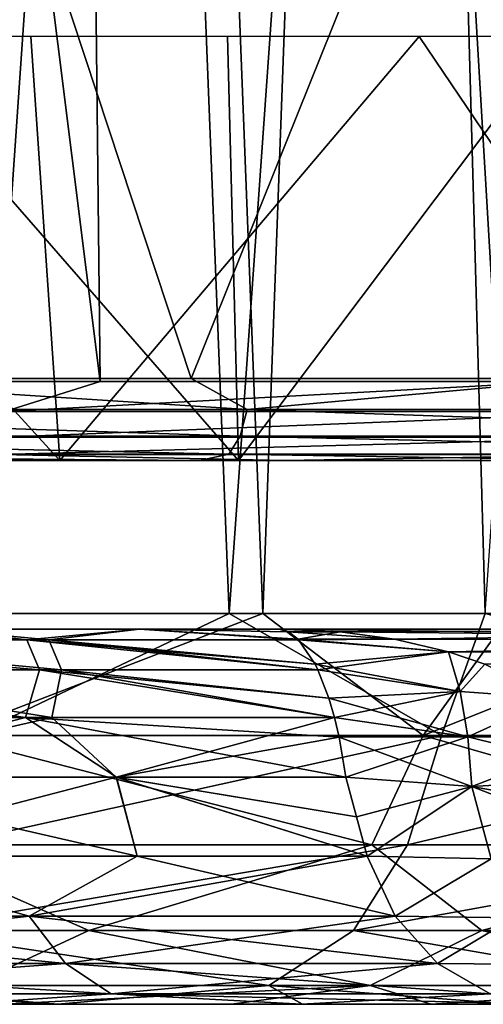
# Model space of a CAD drawing. Header units: millimetres. Extents: x -148 to 148, y -43 to 91.
# Tile 109 of 149: x 90.36 to 96.54, y -42.75 to -29.62. Entities that reach past the tile are written whole.
import ezdxf

# ---------------------------------------------------------------- set-up
doc = ezdxf.new("R2010")
doc.units = ezdxf.units.MM
doc.header["$LTSCALE"] = 65.185185
for name, color, linetype in [('183', 7, 'CONTINUOUS'), ('184', 7, 'CONTINUOUS'), ('196', 7, 'CONTINUOUS'), ('20', 7, 'CONTINUOUS'), ('213', 7, 'CONTINUOUS'), ('217', 7, 'CONTINUOUS'), ('27', 7, 'CONTINUOUS'), ('28', 7, 'CONTINUOUS'), ('29', 7, 'CONTINUOUS'), ('30', 7, 'CONTINUOUS'), ('306', 7, 'CONTINUOUS'), ('308', 7, 'CONTINUOUS'), ('32', 7, 'CONTINUOUS'), ('34', 7, 'CONTINUOUS'), ('41', 7, 'CONTINUOUS'), ('42', 7, 'CONTINUOUS'), ('45', 7, 'CONTINUOUS'), ('51', 7, 'CONTINUOUS'), ('60', 7, 'CONTINUOUS'), ('61', 7, 'CONTINUOUS'), ('65', 7, 'CONTINUOUS'), ('66', 7, 'CONTINUOUS'), ('72', 7, 'CONTINUOUS'), ('77', 7, 'CONTINUOUS'), ('78', 7, 'CONTINUOUS')]:
    doc.layers.add(name, color=color, linetype=linetype)

msp = doc.modelspace()

# ---------------------------------------------------------------- linework, layer by layer
at = {"layer": '183', "color": 7, "linetype": 'Continuous'}
for points in [[(90.894, -35.5, -65.481), (82.026, -35.5, -69.259), (86.719, -35.5, -68.909), (90.894, -35.5, -65.481)], [(93.276, -35.5, 60.103), (86.58, -35.5, 64.861), (82.621, -35.5, 65.029), (93.276, -35.5, 60.103)], [(92.754, -35.5, 61.953), (86.58, -35.5, 64.861), (93.276, -35.5, 60.103), (92.754, -35.5, 61.953)], [(93.89, -35.5, -65.673), (90.894, -35.5, -65.481), (86.719, -35.5, -68.909), (93.89, -35.5, -65.673)], [(99.508, -35.5, -61.196), (90.894, -35.5, -65.481), (93.89, -35.5, -65.673), (99.508, -35.5, -61.196)], [(98.491, -35.5, 58.918), (92.754, -35.5, 61.953), (98.342, -35.5, 57.384), (98.491, -35.5, 58.918)], [(98.342, -35.5, 57.384), (92.754, -35.5, 61.953), (93.276, -35.5, 60.103), (98.342, -35.5, 57.384)], [(100.178, -35.5, -62.479), (99.508, -35.5, -61.196), (93.89, -35.5, -65.673), (100.178, -35.5, -62.479)]]:
    msp.add_3dface(points, dxfattribs=at)
at = {"layer": '184', "color": 7, "linetype": 'Continuous'}
for points in [[(84.276, 22.555, -67.776), (90.814, 21.45, -64.989), (91.429, -34.448, -67.93), (84.276, 22.555, -67.776)], [(84.585, -34.448, -70.877), (84.276, 22.555, -67.776), (91.429, -34.448, -67.93), (84.585, -34.448, -70.877)], [(90.814, 21.45, -64.989), (96.953, 20.399, -62.057), (97.586, -34.448, -64.962), (90.814, 21.45, -64.989)], [(91.429, -34.448, -67.93), (90.814, 21.45, -64.989), (97.586, -34.448, -64.962), (91.429, -34.448, -67.93)]]:
    msp.add_3dface(points, dxfattribs=at)
at = {"layer": '196', "color": 7, "linetype": 'Continuous'}
for points in [[(92.642, -34.409, 63.117), (89.803, -25.816, 63.618), (86.974, -34.409, 65.775), (92.642, -34.409, 63.117)], [(96.101, -25.806, 60.464), (89.803, -25.816, 63.618), (92.642, -34.409, 63.117), (96.101, -25.806, 60.464)], [(97.944, -34.409, 60.362), (96.101, -25.806, 60.464), (92.642, -34.409, 63.117), (97.944, -34.409, 60.362)], [(101.916, -25.795, 57.194), (96.101, -25.806, 60.464), (97.944, -34.409, 60.362), (101.916, -25.795, 57.194)]]:
    msp.add_3dface(points, dxfattribs=at)
at = {"layer": '20', "color": 7, "linetype": 'Continuous'}
for points in [[(90.865, -42.75, 30.87), (87.09, -42.75, 33.918), (89.547, -42.75, 24.51), (90.865, -42.75, 30.87)], [(94.117, -42.75, 19.57), (90.865, -42.75, 30.87), (89.547, -42.75, 24.51), (94.117, -42.75, 19.57)], [(89.547, -42.75, -24.51), (93.182, -42.75, -28.777), (94.117, -42.75, -19.57), (89.547, -42.75, -24.51)], [(90.127, -42.75, -31.499), (93.182, -42.75, -28.777), (89.547, -42.75, -24.51), (90.127, -42.75, -31.499)], [(94.13, -42.75, 27.861), (90.865, -42.75, 30.87), (94.117, -42.75, 19.57), (94.13, -42.75, 27.861)], [(93.182, -42.75, -28.777), (95.846, -42.75, -26.1), (94.117, -42.75, -19.57), (93.182, -42.75, -28.777)], [(97.401, -42.75, 14.923), (94.13, -42.75, 27.861), (94.117, -42.75, 19.57), (97.401, -42.75, 14.923)], [(95.846, -42.75, -26.1), (97.401, -42.75, -14.923), (94.117, -42.75, -19.57), (95.846, -42.75, -26.1)], [(96.926, -42.75, 24.913), (94.13, -42.75, 27.861), (97.401, -42.75, 14.923), (96.926, -42.75, 24.913)], [(100.134, -42.75, -20.915), (97.401, -42.75, -14.923), (95.846, -42.75, -26.1), (100.134, -42.75, -20.915)]]:
    msp.add_3dface(points, dxfattribs=at)
at = {"layer": '213', "color": 7, "linetype": 'Continuous'}
for points in [[(82.026, -35.5, -69.259), (90.894, -35.5, -65.481), (85.721, -29.845, -67.433), (82.026, -35.5, -69.259)], [(85.721, -29.845, -67.433), (90.894, -35.5, -65.481), (90.505, -29.846, -65.332), (85.721, -29.845, -67.433)], [(90.505, -29.846, -65.332), (90.894, -35.5, -65.481), (95.685, -29.846, -62.849), (90.505, -29.846, -65.332)], [(90.894, -35.5, -65.481), (99.508, -35.5, -61.196), (95.685, -29.846, -62.849), (90.894, -35.5, -65.481)], [(95.685, -29.846, -62.849), (99.508, -35.5, -61.196), (100.251, -29.846, -60.457), (95.685, -29.846, -62.849)]]:
    msp.add_3dface(points, dxfattribs=at)
at = {"layer": '217', "color": 7, "linetype": 'Continuous'}
for points in [[(93.276, -35.5, 60.103), (82.621, -35.5, 65.029), (88.339, -29.845, 61.937), (93.276, -35.5, 60.103)], [(93.129, -29.845, 59.597), (93.276, -35.5, 60.103), (88.339, -29.845, 61.937), (93.129, -29.845, 59.597)], [(97.536, -29.845, 57.245), (93.276, -35.5, 60.103), (93.129, -29.845, 59.597), (97.536, -29.845, 57.245)], [(98.342, -35.5, 57.384), (93.276, -35.5, 60.103), (97.536, -29.845, 57.245), (98.342, -35.5, 57.384)]]:
    msp.add_3dface(points, dxfattribs=at)
at = {"layer": '27', "color": 7, "linetype": 'Continuous'}
for points in [[(91.955, -37.75, 12.282), (89.253, -37.75, 16.007), (89.259, -37.75, -16.001), (91.955, -37.75, 12.282)], [(91.957, -37.75, -12.28), (91.955, -37.75, 12.282), (89.259, -37.75, -16.001), (91.957, -37.75, -12.28)], [(93.812, -37.75, 8.88), (91.955, -37.75, 12.282), (93.812, -37.75, -8.88), (93.812, -37.75, 8.88)], [(93.812, -37.75, -8.88), (91.955, -37.75, 12.282), (91.957, -37.75, -12.28), (93.812, -37.75, -8.88)], [(104.688, -37.75, 3.367), (93.812, -37.75, 8.88), (104.332, -37.75), (104.688, -37.75, 3.367)], [(104.332, -37.75), (93.812, -37.75, 8.88), (104.688, -37.75, -3.367), (104.332, -37.75)], [(104.688, -37.75, -3.367), (93.812, -37.75, 8.88), (93.812, -37.75, -8.88), (104.688, -37.75, -3.367)]]:
    msp.add_3dface(points, dxfattribs=at)
at = {"layer": '28', "color": 7, "linetype": 'Continuous'}
for points in [[(87.322, -39.724, -22.207), (91.925, -40.776, -17.797), (91.649, -39.724, -17.529), (87.322, -39.724, -22.207)], [(87.599, -40.776, -22.472), (91.925, -40.776, -17.797), (87.322, -39.724, -22.207), (87.599, -40.776, -22.472)], [(94.708, -39.724, -13.189), (91.649, -39.724, -17.529), (94.85, -40.251, -13.325), (94.708, -39.724, -13.189)], [(91.649, -39.724, -17.529), (94.991, -40.776, -13.461), (94.85, -40.251, -13.325), (91.649, -39.724, -17.529)], [(91.925, -40.776, -17.797), (94.991, -40.776, -13.461), (91.649, -39.724, -17.529), (91.925, -40.776, -17.797)]]:
    msp.add_3dface(points, dxfattribs=at)
at = {"layer": '29', "color": 7, "linetype": 'Continuous'}
for points in [[(91.645, -39.724, 17.534), (87.599, -40.776, 22.472), (87.315, -39.724, 22.214), (91.645, -39.724, 17.534)], [(91.925, -40.776, 17.797), (87.599, -40.776, 22.472), (91.645, -39.724, 17.534), (91.925, -40.776, 17.797)], [(94.991, -40.776, 13.461), (91.925, -40.776, 17.797), (91.645, -39.724, 17.534), (94.991, -40.776, 13.461)], [(94.85, -40.251, 13.325), (94.991, -40.776, 13.461), (91.645, -39.724, 17.534), (94.85, -40.251, 13.325)], [(94.708, -39.724, 13.189), (94.85, -40.251, 13.325), (91.645, -39.724, 17.534), (94.708, -39.724, 13.189)]]:
    msp.add_3dface(points, dxfattribs=at)
at = {"layer": '30', "color": 7, "linetype": 'Continuous'}
for points in [[(91.783, -3, 39.523), (87.488, -3, 42.603), (89.288, -37.538, 39.128), (91.783, -3, 39.523)], [(93.15, -37.538, 36.129), (91.783, -3, 39.523), (89.288, -37.538, 39.128), (93.15, -37.538, 36.129)], [(92.253, -3, -39.163), (89.859, -37.538, -38.707), (89.411, -3, -41.271), (92.253, -3, -39.163)], [(93.601, -37.538, -35.754), (89.859, -37.538, -38.707), (92.253, -3, -39.163), (93.601, -37.538, -35.754)], [(95.595, -3, 36.434), (91.783, -3, 39.523), (93.15, -37.538, 36.129), (95.595, -3, 36.434)], [(94.87, -3, -37.052), (93.601, -37.538, -35.754), (92.253, -3, -39.163), (94.87, -3, -37.052)], [(96.565, -37.538, 33.134), (95.595, -3, 36.434), (93.15, -37.538, 36.129), (96.565, -37.538, 33.134)], [(96.913, -37.538, -32.808), (93.601, -37.538, -35.754), (94.87, -3, -37.052), (96.913, -37.538, -32.808)], [(98.4, -3, -33.892), (96.913, -37.538, -32.808), (94.87, -3, -37.052), (98.4, -3, -33.892)], [(98.958, -3, 33.355), (95.595, -3, 36.434), (96.565, -37.538, 33.134), (98.958, -3, 33.355)]]:
    msp.add_3dface(points, dxfattribs=at)
at = {"layer": '306', "color": 7, "linetype": 'Continuous'}
for points in [[(86.974, -34.409, 65.775), (82.412, -34.818, 67.672), (93.39, -34.818, 62.691), (86.974, -34.409, 65.775)], [(92.642, -34.409, 63.117), (86.974, -34.409, 65.775), (93.39, -34.818, 62.691), (92.642, -34.409, 63.117)], [(97.944, -34.409, 60.362), (92.642, -34.409, 63.117), (93.39, -34.818, 62.691), (97.944, -34.409, 60.362)], [(97.944, -34.409, 60.362), (93.39, -34.818, 62.691), (103.934, -34.818, 56.835), (97.944, -34.409, 60.362)], [(82.332, -35.174, 67.479), (93.296, -35.174, 62.504), (82.412, -34.818, 67.672), (82.332, -35.174, 67.479)], [(82.412, -34.818, 67.672), (93.296, -35.174, 62.504), (93.39, -34.818, 62.691), (82.412, -34.818, 67.672)], [(93.296, -35.174, 62.504), (103.824, -35.174, 56.657), (93.39, -34.818, 62.691), (93.296, -35.174, 62.504)], [(93.39, -34.818, 62.691), (103.824, -35.174, 56.657), (103.934, -34.818, 56.835), (93.39, -34.818, 62.691)], [(82.205, -35.415, 67.168), (93.146, -35.415, 62.205), (82.332, -35.174, 67.479), (82.205, -35.415, 67.168)], [(82.332, -35.174, 67.479), (93.146, -35.415, 62.205), (93.296, -35.174, 62.504), (82.332, -35.174, 67.479)], [(93.146, -35.415, 62.205), (103.648, -35.415, 56.371), (93.296, -35.174, 62.504), (93.146, -35.415, 62.205)], [(93.296, -35.174, 62.504), (103.648, -35.415, 56.371), (103.824, -35.174, 56.657), (93.296, -35.174, 62.504)], [(86.58, -35.5, 64.861), (92.754, -35.5, 61.953), (82.205, -35.415, 67.168), (86.58, -35.5, 64.861)], [(82.205, -35.415, 67.168), (92.754, -35.5, 61.953), (93.146, -35.415, 62.205), (82.205, -35.415, 67.168)], [(92.754, -35.5, 61.953), (98.491, -35.5, 58.918), (93.146, -35.415, 62.205), (92.754, -35.5, 61.953)], [(93.146, -35.415, 62.205), (98.491, -35.5, 58.918), (103.648, -35.415, 56.371), (93.146, -35.415, 62.205)]]:
    msp.add_3dface(points, dxfattribs=at)
at = {"layer": '308', "color": 7, "linetype": 'Continuous'}
for points in [[(84.585, -34.448, -70.877), (91.429, -34.448, -67.93), (90.159, -34.845, -68.438), (84.585, -34.448, -70.877)], [(91.429, -34.448, -67.93), (97.586, -34.448, -64.962), (90.159, -34.845, -68.438), (91.429, -34.448, -67.93)], [(97.586, -34.448, -64.962), (98.751, -34.845, -64.296), (90.159, -34.845, -68.438), (97.586, -34.448, -64.962)], [(98.751, -34.845, -64.296), (90.139, -35.188, -68.214), (90.159, -34.845, -68.438), (98.751, -34.845, -64.296)], [(98.709, -35.188, -64.077), (90.139, -35.188, -68.214), (98.751, -34.845, -64.296), (98.709, -35.188, -64.077)], [(98.642, -35.419, -63.739), (90.105, -35.419, -67.866), (98.709, -35.188, -64.077), (98.642, -35.419, -63.739)], [(98.709, -35.188, -64.077), (90.105, -35.419, -67.866), (90.139, -35.188, -68.214), (98.709, -35.188, -64.077)], [(93.89, -35.5, -65.673), (86.719, -35.5, -68.909), (90.105, -35.419, -67.866), (93.89, -35.5, -65.673)], [(98.642, -35.419, -63.739), (93.89, -35.5, -65.673), (90.105, -35.419, -67.866), (98.642, -35.419, -63.739)], [(100.178, -35.5, -62.479), (93.89, -35.5, -65.673), (98.642, -35.419, -63.739), (100.178, -35.5, -62.479)]]:
    msp.add_3dface(points, dxfattribs=at)
at = {"layer": '32', "color": 7, "linetype": 'Continuous'}
for points in [[(93.601, -37.538, -35.754), (95.74, -39.167, -33.437), (89.372, -39.167, -38.648), (93.601, -37.538, -35.754)], [(89.859, -37.538, -38.707), (93.601, -37.538, -35.754), (89.372, -39.167, -38.648), (89.859, -37.538, -38.707)], [(93.601, -37.538, -35.754), (96.913, -37.538, -32.808), (95.74, -39.167, -33.437), (93.601, -37.538, -35.754)], [(96.913, -37.538, -32.808), (99.824, -37.538, -29.887), (95.74, -39.167, -33.437), (96.913, -37.538, -32.808)], [(99.824, -37.538, -29.887), (101.52, -39.167, -27.483), (95.74, -39.167, -33.437), (99.824, -37.538, -29.887)], [(95.052, -40.622, -32.967), (88.686, -40.622, -38.147), (89.372, -39.167, -38.648), (95.052, -40.622, -32.967)], [(95.74, -39.167, -33.437), (95.052, -40.622, -32.967), (89.372, -39.167, -38.648), (95.74, -39.167, -33.437)], [(100.82, -40.622, -27.056), (95.052, -40.622, -32.967), (95.74, -39.167, -33.437), (100.82, -40.622, -27.056)], [(101.52, -39.167, -27.483), (100.82, -40.622, -27.056), (95.74, -39.167, -33.437), (101.52, -39.167, -27.483)], [(91.279, -41.768, -34.616), (85.645, -41.768, -38.819), (88.686, -40.622, -38.147), (91.279, -41.768, -34.616)], [(95.052, -40.622, -32.967), (91.279, -41.768, -34.616), (88.686, -40.622, -38.147), (95.052, -40.622, -32.967)], [(96.52, -41.768, -29.908), (91.279, -41.768, -34.616), (95.052, -40.622, -32.967), (96.52, -41.768, -29.908)], [(100.82, -40.622, -27.056), (96.52, -41.768, -29.908), (95.052, -40.622, -32.967), (100.82, -40.622, -27.056)], [(101.24, -41.768, -24.647), (96.52, -41.768, -29.908), (100.82, -40.622, -27.056), (101.24, -41.768, -24.647)], [(91.279, -41.768, -34.616), (89.698, -42.5, -33.969), (85.645, -41.768, -38.819), (91.279, -41.768, -34.616)], [(95.029, -42.5, -29.276), (89.698, -42.5, -33.969), (91.279, -41.768, -34.616), (95.029, -42.5, -29.276)], [(96.52, -41.768, -29.908), (95.029, -42.5, -29.276), (91.279, -41.768, -34.616), (96.52, -41.768, -29.908)], [(99.813, -42.5, -24.035), (95.029, -42.5, -29.276), (96.52, -41.768, -29.908), (99.813, -42.5, -24.035)], [(101.24, -41.768, -24.647), (99.813, -42.5, -24.035), (96.52, -41.768, -29.908), (101.24, -41.768, -24.647)], [(95.029, -42.5, -29.276), (90.127, -42.75, -31.499), (89.698, -42.5, -33.969), (95.029, -42.5, -29.276)], [(93.182, -42.75, -28.777), (90.127, -42.75, -31.499), (95.029, -42.5, -29.276), (93.182, -42.75, -28.777)], [(95.846, -42.75, -26.1), (93.182, -42.75, -28.777), (95.029, -42.5, -29.276), (95.846, -42.75, -26.1)], [(99.813, -42.5, -24.035), (95.846, -42.75, -26.1), (95.029, -42.5, -29.276), (99.813, -42.5, -24.035)], [(100.134, -42.75, -20.915), (95.846, -42.75, -26.1), (99.813, -42.5, -24.035), (100.134, -42.75, -20.915)]]:
    msp.add_3dface(points, dxfattribs=at)
at = {"layer": '34', "color": 7, "linetype": 'Continuous'}
for points in [[(93.15, -37.538, 36.129), (89.288, -37.538, 39.128), (89.721, -39.167, 38.389), (93.15, -37.538, 36.129)], [(93.15, -37.538, 36.129), (89.721, -39.167, 38.389), (95.982, -39.167, 33.215), (93.15, -37.538, 36.129)], [(96.565, -37.538, 33.134), (93.15, -37.538, 36.129), (95.982, -39.167, 33.215), (96.565, -37.538, 33.134)], [(96.565, -37.538, 33.134), (95.982, -39.167, 33.215), (101.664, -39.167, 27.315), (96.565, -37.538, 33.134)], [(95.982, -39.167, 33.215), (89.721, -39.167, 38.389), (89.376, -40.622, 37.635), (95.982, -39.167, 33.215)], [(95.53, -40.622, 32.53), (95.982, -39.167, 33.215), (89.376, -40.622, 37.635), (95.53, -40.622, 32.53)], [(101.664, -39.167, 27.315), (95.982, -39.167, 33.215), (95.53, -40.622, 32.53), (101.664, -39.167, 27.315)], [(101.102, -40.622, 26.724), (101.664, -39.167, 27.315), (95.53, -40.622, 32.53), (101.102, -40.622, 26.724)], [(88.793, -41.768, 36.562), (94.807, -41.768, 31.552), (95.53, -40.622, 32.53), (88.793, -41.768, 36.562)], [(88.793, -41.768, 36.562), (95.53, -40.622, 32.53), (89.376, -40.622, 37.635), (88.793, -41.768, 36.562)], [(94.807, -41.768, 31.552), (100.235, -41.768, 25.877), (101.102, -40.622, 26.724), (94.807, -41.768, 31.552)], [(94.807, -41.768, 31.552), (101.102, -40.622, 26.724), (95.53, -40.622, 32.53), (94.807, -41.768, 31.552)], [(93.678, -42.5, 30.558), (88.793, -41.768, 36.562), (87.755, -42.5, 35.47), (93.678, -42.5, 30.558)], [(94.807, -41.768, 31.552), (88.793, -41.768, 36.562), (93.678, -42.5, 30.558), (94.807, -41.768, 31.552)], [(99.024, -42.5, 24.992), (94.807, -41.768, 31.552), (93.678, -42.5, 30.558), (99.024, -42.5, 24.992)], [(100.235, -41.768, 25.877), (94.807, -41.768, 31.552), (99.024, -42.5, 24.992), (100.235, -41.768, 25.877)], [(90.865, -42.75, 30.87), (87.755, -42.5, 35.47), (87.741, -42.546, 35.286), (90.865, -42.75, 30.87)], [(90.865, -42.75, 30.87), (93.678, -42.5, 30.558), (87.755, -42.5, 35.47), (90.865, -42.75, 30.87)], [(90.865, -42.75, 30.87), (94.13, -42.75, 27.861), (93.678, -42.5, 30.558), (90.865, -42.75, 30.87)], [(94.13, -42.75, 27.861), (96.926, -42.75, 24.913), (93.678, -42.5, 30.558), (94.13, -42.75, 27.861)], [(96.926, -42.75, 24.913), (99.024, -42.5, 24.992), (93.678, -42.5, 30.558), (96.926, -42.75, 24.913)], [(87.521, -42.699, 34.526), (90.865, -42.75, 30.87), (87.741, -42.546, 35.286), (87.521, -42.699, 34.526)], [(87.09, -42.75, 33.918), (90.865, -42.75, 30.87), (87.521, -42.699, 34.526), (87.09, -42.75, 33.918)]]:
    msp.add_3dface(points, dxfattribs=at)
at = {"layer": '41', "color": 7, "linetype": 'Continuous'}
for points in [[(86.645, -37.889, 20.193), (89.253, -37.75, 16.007), (90.745, -37.889, 15.58), (86.645, -37.889, 20.193)], [(89.253, -37.75, 16.007), (91.955, -37.75, 12.282), (90.745, -37.889, 15.58), (89.253, -37.75, 16.007)], [(90.745, -37.889, 15.58), (91.955, -37.75, 12.282), (94.076, -37.889, 10.396), (90.745, -37.889, 15.58)], [(94.07, -37.883, 10.367), (91.955, -37.75, 12.282), (93.944, -37.786, 9.679), (94.07, -37.883, 10.367)], [(94.076, -37.889, 10.396), (91.955, -37.75, 12.282), (94.07, -37.883, 10.367), (94.076, -37.889, 10.396)], [(91.955, -37.75, 12.282), (93.812, -37.75, 8.88), (93.944, -37.786, 9.679), (91.955, -37.75, 12.282)], [(86.645, -37.889, 20.193), (90.745, -37.889, 15.58), (90.915, -38.293, 16.691), (86.645, -37.889, 20.193)], [(86.645, -37.889, 20.193), (90.915, -38.293, 16.691), (86.808, -38.293, 21.179), (86.645, -37.889, 20.193)], [(94.335, -38.293, 11.645), (90.745, -37.889, 15.58), (94.297, -38.214, 11.47), (94.335, -38.293, 11.645)], [(90.745, -37.889, 15.58), (94.335, -38.293, 11.645), (90.915, -38.293, 16.691), (90.745, -37.889, 15.58)], [(90.745, -37.889, 15.58), (94.076, -37.889, 10.396), (94.297, -38.214, 11.47), (90.745, -37.889, 15.58)], [(90.784, -38.925, 17.891), (86.305, -38.925, 22.562), (86.808, -38.293, 21.179), (90.784, -38.925, 17.891)], [(90.915, -38.293, 16.691), (90.784, -38.925, 17.891), (86.808, -38.293, 21.179), (90.915, -38.293, 16.691)], [(94.556, -38.925, 12.588), (90.784, -38.925, 17.891), (90.915, -38.293, 16.691), (94.556, -38.925, 12.588)], [(94.481, -38.667, 12.275), (94.556, -38.925, 12.588), (90.915, -38.293, 16.691), (94.481, -38.667, 12.275)], [(94.335, -38.293, 11.645), (94.481, -38.667, 12.275), (90.915, -38.293, 16.691), (94.335, -38.293, 11.645)], [(90.784, -38.925, 17.891), (87.315, -39.724, 22.214), (86.305, -38.925, 22.562), (90.784, -38.925, 17.891)], [(91.645, -39.724, 17.534), (87.315, -39.724, 22.214), (90.784, -38.925, 17.891), (91.645, -39.724, 17.534)], [(94.556, -38.925, 12.588), (91.645, -39.724, 17.534), (90.784, -38.925, 17.891), (94.556, -38.925, 12.588)], [(94.618, -39.187, 12.836), (91.645, -39.724, 17.534), (94.556, -38.925, 12.588), (94.618, -39.187, 12.836)], [(94.708, -39.724, 13.189), (91.645, -39.724, 17.534), (94.618, -39.187, 12.836), (94.708, -39.724, 13.189)]]:
    msp.add_3dface(points, dxfattribs=at)
at = {"layer": '42', "color": 7, "linetype": 'Continuous'}
for points in [[(89.259, -37.75, -16.001), (85.505, -37.75, -20.043), (90.454, -37.889, -15.955), (89.259, -37.75, -16.001)], [(90.454, -37.889, -15.955), (85.505, -37.75, -20.043), (85.963, -37.889, -20.854), (90.454, -37.889, -15.955)], [(91.957, -37.75, -12.28), (89.259, -37.75, -16.001), (90.454, -37.889, -15.955), (91.957, -37.75, -12.28)], [(94.076, -37.889, -10.396), (91.957, -37.75, -12.28), (90.454, -37.889, -15.955), (94.076, -37.889, -10.396)], [(93.812, -37.75, -8.88), (91.957, -37.75, -12.28), (93.944, -37.786, -9.679), (93.812, -37.75, -8.88)], [(93.944, -37.786, -9.679), (91.957, -37.75, -12.28), (94.07, -37.883, -10.367), (93.944, -37.786, -9.679)], [(94.07, -37.883, -10.367), (91.957, -37.75, -12.28), (94.076, -37.889, -10.396), (94.07, -37.883, -10.367)], [(90.454, -37.889, -15.955), (85.963, -37.889, -20.854), (90.62, -38.293, -17.055), (90.454, -37.889, -15.955)], [(90.62, -38.293, -17.055), (85.963, -37.889, -20.854), (86.131, -38.293, -21.822), (90.62, -38.293, -17.055)], [(94.076, -37.889, -10.396), (90.454, -37.889, -15.955), (94.297, -38.214, -11.47), (94.076, -37.889, -10.396)], [(94.297, -38.214, -11.47), (90.454, -37.889, -15.955), (94.335, -38.293, -11.645), (94.297, -38.214, -11.47)], [(94.335, -38.293, -11.645), (90.454, -37.889, -15.955), (90.62, -38.293, -17.055), (94.335, -38.293, -11.645)], [(90.434, -38.925, -18.304), (86.131, -38.293, -21.822), (85.508, -38.925, -23.284), (90.434, -38.925, -18.304)], [(90.62, -38.293, -17.055), (86.131, -38.293, -21.822), (90.434, -38.925, -18.304), (90.62, -38.293, -17.055)], [(94.556, -38.925, -12.588), (90.62, -38.293, -17.055), (90.434, -38.925, -18.304), (94.556, -38.925, -12.588)], [(94.481, -38.667, -12.275), (90.62, -38.293, -17.055), (94.556, -38.925, -12.588), (94.481, -38.667, -12.275)], [(94.335, -38.293, -11.645), (90.62, -38.293, -17.055), (94.481, -38.667, -12.275), (94.335, -38.293, -11.645)], [(87.322, -39.724, -22.207), (90.434, -38.925, -18.304), (85.508, -38.925, -23.284), (87.322, -39.724, -22.207)], [(87.322, -39.724, -22.207), (91.649, -39.724, -17.529), (90.434, -38.925, -18.304), (87.322, -39.724, -22.207)], [(94.556, -38.925, -12.588), (90.434, -38.925, -18.304), (94.618, -39.187, -12.836), (94.556, -38.925, -12.588)], [(91.649, -39.724, -17.529), (94.708, -39.724, -13.189), (90.434, -38.925, -18.304), (91.649, -39.724, -17.529)], [(90.434, -38.925, -18.304), (94.708, -39.724, -13.189), (94.618, -39.187, -12.836), (90.434, -38.925, -18.304)]]:
    msp.add_3dface(points, dxfattribs=at)
at = {"layer": '45', "color": 7, "linetype": 'Continuous'}
for points in [[(84.54, -41.575, 25.769), (87.599, -40.776, 22.472), (90.481, -41.575, 20.149), (84.54, -41.575, 25.769)], [(87.599, -40.776, 22.472), (91.925, -40.776, 17.797), (90.481, -41.575, 20.149), (87.599, -40.776, 22.472)], [(91.925, -40.776, 17.797), (94.991, -40.776, 13.461), (90.481, -41.575, 20.149), (91.925, -40.776, 17.797)], [(90.481, -41.575, 20.149), (94.991, -40.776, 13.461), (95.366, -41.575, 13.688), (90.481, -41.575, 20.149)], [(84.54, -41.575, 25.769), (90.481, -41.575, 20.149), (84.959, -42.207, 26.278), (84.54, -41.575, 25.769)], [(90.481, -41.575, 20.149), (90.969, -42.207, 20.593), (84.959, -42.207, 26.278), (90.481, -41.575, 20.149)], [(90.481, -41.575, 20.149), (95.366, -41.575, 13.688), (90.969, -42.207, 20.593), (90.481, -41.575, 20.149)], [(95.366, -41.575, 13.688), (95.93, -42.207, 14.03), (90.969, -42.207, 20.593), (95.366, -41.575, 13.688)], [(90.969, -42.207, 20.593), (85.48, -42.611, 26.91), (84.959, -42.207, 26.278), (90.969, -42.207, 20.593)], [(91.575, -42.611, 21.145), (85.48, -42.611, 26.91), (90.969, -42.207, 20.593), (91.575, -42.611, 21.145)], [(95.93, -42.207, 14.03), (91.575, -42.611, 21.145), (90.969, -42.207, 20.593), (95.93, -42.207, 14.03)], [(96.63, -42.611, 14.455), (91.575, -42.611, 21.145), (95.93, -42.207, 14.03), (96.63, -42.611, 14.455)], [(91.575, -42.611, 21.145), (89.547, -42.75, 24.51), (85.48, -42.611, 26.91), (91.575, -42.611, 21.145)], [(94.117, -42.75, 19.57), (89.547, -42.75, 24.51), (91.575, -42.611, 21.145), (94.117, -42.75, 19.57)], [(96.63, -42.611, 14.455), (94.117, -42.75, 19.57), (91.575, -42.611, 21.145), (96.63, -42.611, 14.455)], [(97.401, -42.75, 14.923), (94.117, -42.75, 19.57), (96.63, -42.611, 14.455), (97.401, -42.75, 14.923)]]:
    msp.add_3dface(points, dxfattribs=at)
at = {"layer": '51', "color": 7, "linetype": 'Continuous'}
for points in [[(90.481, -41.575, -20.149), (87.599, -40.776, -22.472), (84.54, -41.575, -25.769), (90.481, -41.575, -20.149)], [(91.925, -40.776, -17.797), (87.599, -40.776, -22.472), (90.481, -41.575, -20.149), (91.925, -40.776, -17.797)], [(95.366, -41.575, -13.688), (91.925, -40.776, -17.797), (90.481, -41.575, -20.149), (95.366, -41.575, -13.688)], [(94.991, -40.776, -13.461), (91.925, -40.776, -17.797), (95.366, -41.575, -13.688), (94.991, -40.776, -13.461)], [(84.54, -41.575, -25.769), (84.959, -42.207, -26.278), (90.969, -42.207, -20.593), (84.54, -41.575, -25.769)], [(90.481, -41.575, -20.149), (84.54, -41.575, -25.769), (90.969, -42.207, -20.593), (90.481, -41.575, -20.149)], [(95.93, -42.207, -14.03), (90.481, -41.575, -20.149), (90.969, -42.207, -20.593), (95.93, -42.207, -14.03)], [(95.366, -41.575, -13.688), (90.481, -41.575, -20.149), (95.93, -42.207, -14.03), (95.366, -41.575, -13.688)], [(84.959, -42.207, -26.278), (91.575, -42.611, -21.145), (90.969, -42.207, -20.593), (84.959, -42.207, -26.278)], [(85.48, -42.611, -26.91), (91.575, -42.611, -21.145), (84.959, -42.207, -26.278), (85.48, -42.611, -26.91)], [(96.63, -42.611, -14.455), (95.93, -42.207, -14.03), (90.969, -42.207, -20.593), (96.63, -42.611, -14.455)], [(91.575, -42.611, -21.145), (96.63, -42.611, -14.455), (90.969, -42.207, -20.593), (91.575, -42.611, -21.145)], [(85.48, -42.611, -26.91), (89.547, -42.75, -24.51), (91.575, -42.611, -21.145), (85.48, -42.611, -26.91)], [(89.547, -42.75, -24.51), (94.117, -42.75, -19.57), (91.575, -42.611, -21.145), (89.547, -42.75, -24.51)], [(91.575, -42.611, -21.145), (97.401, -42.75, -14.923), (96.63, -42.611, -14.455), (91.575, -42.611, -21.145)], [(94.117, -42.75, -19.57), (97.401, -42.75, -14.923), (91.575, -42.611, -21.145), (94.117, -42.75, -19.57)]]:
    msp.add_3dface(points, dxfattribs=at)
at = {"layer": '60', "color": 7, "linetype": 'Continuous'}
for points in [[(93.812, -37.75, 8.88), (104.752, -37.888, 4.345), (94.63, -37.786, 8.983), (93.812, -37.75, 8.88)], [(93.812, -37.75, 8.88), (104.688, -37.75, 3.367), (104.752, -37.888, 4.345), (93.812, -37.75, 8.88)], [(94.63, -37.786, 8.983), (104.752, -37.888, 4.345), (95.357, -37.883, 9.088), (94.63, -37.786, 8.983)], [(95.357, -37.883, 9.088), (104.752, -37.888, 4.345), (96.075, -38.051, 9.202), (95.357, -37.883, 9.088)], [(104.752, -37.888, 4.345), (104.839, -38.065, 4.791), (96.075, -38.051, 9.202), (104.752, -37.888, 4.345)], [(96.075, -38.051, 9.202), (104.839, -38.065, 4.791), (96.56, -38.214, 9.285), (96.075, -38.051, 9.202)]]:
    msp.add_3dface(points, dxfattribs=at)
at = {"layer": '61', "color": 7, "linetype": 'Continuous'}
for points in [[(104.688, -37.75, -3.367), (93.812, -37.75, -8.88), (94.63, -37.786, -8.983), (104.688, -37.75, -3.367)], [(95.357, -37.883, -9.088), (104.688, -37.75, -3.367), (94.63, -37.786, -8.983), (95.357, -37.883, -9.088)], [(104.752, -37.888, -4.345), (104.688, -37.75, -3.367), (95.357, -37.883, -9.088), (104.752, -37.888, -4.345)], [(96.075, -38.051, -9.202), (104.752, -37.888, -4.345), (95.357, -37.883, -9.088), (96.075, -38.051, -9.202)], [(104.762, -37.908, -4.406), (104.752, -37.888, -4.345), (96.075, -38.051, -9.202), (104.762, -37.908, -4.406)], [(104.839, -38.065, -4.791), (104.762, -37.908, -4.406), (96.075, -38.051, -9.202), (104.839, -38.065, -4.791)], [(96.56, -38.214, -9.285), (104.839, -38.065, -4.791), (96.075, -38.051, -9.202), (96.56, -38.214, -9.285)]]:
    msp.add_3dface(points, dxfattribs=at)
at = {"layer": '65', "color": 7, "linetype": 'Continuous'}
for points in [[(93.944, -37.786, 9.679), (93.812, -37.75, 8.88), (94.63, -37.786, 8.983), (93.944, -37.786, 9.679)], [(93.944, -37.786, 9.679), (94.63, -37.786, 8.983), (95.357, -37.883, 9.088), (93.944, -37.786, 9.679)], [(94.07, -37.883, 10.367), (93.944, -37.786, 9.679), (95.357, -37.883, 9.088), (94.07, -37.883, 10.367)], [(94.07, -37.883, 10.367), (95.357, -37.883, 9.088), (96.075, -38.051, 9.202), (94.07, -37.883, 10.367)], [(94.076, -37.889, 10.396), (94.07, -37.883, 10.367), (96.075, -38.051, 9.202), (94.076, -37.889, 10.396)], [(94.297, -38.214, 11.47), (94.076, -37.889, 10.396), (96.075, -38.051, 9.202), (94.297, -38.214, 11.47)], [(94.297, -38.214, 11.47), (96.075, -38.051, 9.202), (96.231, -38.58, 10.097), (94.297, -38.214, 11.47)], [(96.075, -38.051, 9.202), (96.56, -38.214, 9.285), (96.231, -38.58, 10.097), (96.075, -38.051, 9.202)], [(94.335, -38.293, 11.645), (94.297, -38.214, 11.47), (96.231, -38.58, 10.097), (94.335, -38.293, 11.645)], [(94.481, -38.667, 12.275), (94.335, -38.293, 11.645), (96.231, -38.58, 10.097), (94.481, -38.667, 12.275)], [(96.56, -38.214, 9.285), (97.461, -38.667, 9.451), (96.231, -38.58, 10.097), (96.56, -38.214, 9.285)], [(96.333, -39.185, 10.758), (94.481, -38.667, 12.275), (96.231, -38.58, 10.097), (96.333, -39.185, 10.758)], [(97.461, -38.667, 9.451), (96.333, -39.185, 10.758), (96.231, -38.58, 10.097), (97.461, -38.667, 9.451)], [(94.556, -38.925, 12.588), (94.481, -38.667, 12.275), (96.333, -39.185, 10.758), (94.556, -38.925, 12.588)], [(97.461, -38.667, 9.451), (98.1, -39.187, 9.577), (96.333, -39.185, 10.758), (97.461, -38.667, 9.451)], [(94.618, -39.187, 12.836), (94.556, -38.925, 12.588), (96.333, -39.185, 10.758), (94.618, -39.187, 12.836)], [(96.389, -39.845, 11.191), (94.618, -39.187, 12.836), (96.333, -39.185, 10.758), (96.389, -39.845, 11.191)], [(94.708, -39.724, 13.189), (94.618, -39.187, 12.836), (96.389, -39.845, 11.191), (94.708, -39.724, 13.189)], [(98.506, -39.724, 9.662), (96.389, -39.845, 11.191), (96.333, -39.185, 10.758), (98.506, -39.724, 9.662)], [(98.1, -39.187, 9.577), (98.506, -39.724, 9.662), (96.333, -39.185, 10.758), (98.1, -39.187, 9.577)]]:
    msp.add_3dface(points, dxfattribs=at)
at = {"layer": '66', "color": 7, "linetype": 'Continuous'}
for points in [[(94.85, -40.251, 13.325), (94.708, -39.724, 13.189), (96.389, -39.845, 11.191), (94.85, -40.251, 13.325)], [(98.506, -39.724, 9.662), (98.641, -40.251, 9.808), (96.389, -39.845, 11.191), (98.506, -39.724, 9.662)], [(94.991, -40.776, 13.461), (94.85, -40.251, 13.325), (96.389, -39.845, 11.191), (94.991, -40.776, 13.461)], [(94.991, -40.776, 13.461), (96.389, -39.845, 11.191), (96.647, -40.812, 11.452), (94.991, -40.776, 13.461)], [(98.641, -40.251, 9.808), (98.776, -40.776, 9.954), (96.389, -39.845, 11.191), (98.641, -40.251, 9.808)], [(96.389, -39.845, 11.191), (98.776, -40.776, 9.954), (96.647, -40.812, 11.452), (96.389, -39.845, 11.191)]]:
    msp.add_3dface(points, dxfattribs=at)
at = {"layer": '72', "color": 7, "linetype": 'Continuous'}
for points in [[(95.366, -41.575, 13.688), (94.991, -40.776, 13.461), (96.647, -40.812, 11.452), (95.366, -41.575, 13.688)], [(95.366, -41.575, 13.688), (96.647, -40.812, 11.452), (96.948, -41.599, 11.777), (95.366, -41.575, 13.688)], [(95.93, -42.207, 14.03), (95.366, -41.575, 13.688), (96.948, -41.599, 11.777), (95.93, -42.207, 14.03)], [(97.395, -42.218, 12.259), (95.93, -42.207, 14.03), (96.948, -41.599, 11.777), (97.395, -42.218, 12.259)], [(96.63, -42.611, 14.455), (95.93, -42.207, 14.03), (97.395, -42.218, 12.259), (96.63, -42.611, 14.455)]]:
    msp.add_3dface(points, dxfattribs=at)
at = {"layer": '77', "color": 7, "linetype": 'Continuous'}
for points in [[(94.991, -40.776, -13.461), (95.366, -41.575, -13.688), (96.647, -40.812, -11.452), (94.991, -40.776, -13.461)], [(96.647, -40.812, -11.452), (95.366, -41.575, -13.688), (96.948, -41.599, -11.777), (96.647, -40.812, -11.452)], [(95.366, -41.575, -13.688), (95.93, -42.207, -14.03), (96.948, -41.599, -11.777), (95.366, -41.575, -13.688)], [(96.948, -41.599, -11.777), (95.93, -42.207, -14.03), (97.395, -42.218, -12.259), (96.948, -41.599, -11.777)], [(95.93, -42.207, -14.03), (96.63, -42.611, -14.455), (97.395, -42.218, -12.259), (95.93, -42.207, -14.03)]]:
    msp.add_3dface(points, dxfattribs=at)
at = {"layer": '78', "color": 7, "linetype": 'Continuous'}
for points in [[(93.812, -37.75, -8.88), (93.944, -37.786, -9.679), (94.63, -37.786, -8.983), (93.812, -37.75, -8.88)], [(93.944, -37.786, -9.679), (94.07, -37.883, -10.367), (94.63, -37.786, -8.983), (93.944, -37.786, -9.679)], [(94.07, -37.883, -10.367), (95.357, -37.883, -9.088), (94.63, -37.786, -8.983), (94.07, -37.883, -10.367)], [(94.07, -37.883, -10.367), (94.076, -37.889, -10.396), (95.357, -37.883, -9.088), (94.07, -37.883, -10.367)], [(94.076, -37.889, -10.396), (96.075, -38.051, -9.202), (95.357, -37.883, -9.088), (94.076, -37.889, -10.396)], [(94.076, -37.889, -10.396), (94.297, -38.214, -11.47), (96.075, -38.051, -9.202), (94.076, -37.889, -10.396)], [(94.297, -38.214, -11.47), (94.335, -38.293, -11.645), (96.075, -38.051, -9.202), (94.297, -38.214, -11.47)], [(96.075, -38.051, -9.202), (94.335, -38.293, -11.645), (96.231, -38.58, -10.097), (96.075, -38.051, -9.202)], [(96.56, -38.214, -9.285), (96.075, -38.051, -9.202), (96.231, -38.58, -10.097), (96.56, -38.214, -9.285)], [(94.335, -38.293, -11.645), (94.481, -38.667, -12.275), (96.231, -38.58, -10.097), (94.335, -38.293, -11.645)], [(97.461, -38.667, -9.451), (96.56, -38.214, -9.285), (96.231, -38.58, -10.097), (97.461, -38.667, -9.451)], [(94.481, -38.667, -12.275), (94.556, -38.925, -12.588), (96.231, -38.58, -10.097), (94.481, -38.667, -12.275)], [(96.231, -38.58, -10.097), (94.556, -38.925, -12.588), (96.333, -39.185, -10.758), (96.231, -38.58, -10.097)], [(97.461, -38.667, -9.451), (96.231, -38.58, -10.097), (96.333, -39.185, -10.758), (97.461, -38.667, -9.451)], [(98.1, -39.187, -9.577), (97.461, -38.667, -9.451), (96.333, -39.185, -10.758), (98.1, -39.187, -9.577)], [(94.556, -38.925, -12.588), (94.618, -39.187, -12.836), (96.333, -39.185, -10.758), (94.556, -38.925, -12.588)], [(94.618, -39.187, -12.836), (94.708, -39.724, -13.189), (96.333, -39.185, -10.758), (94.618, -39.187, -12.836)], [(96.333, -39.185, -10.758), (94.708, -39.724, -13.189), (96.389, -39.845, -11.191), (96.333, -39.185, -10.758)], [(98.1, -39.187, -9.577), (96.333, -39.185, -10.758), (96.389, -39.845, -11.191), (98.1, -39.187, -9.577)], [(98.506, -39.724, -9.662), (98.1, -39.187, -9.577), (96.389, -39.845, -11.191), (98.506, -39.724, -9.662)]]:
    msp.add_3dface(points, dxfattribs=at)

doc.saveas('drawing.dxf')
